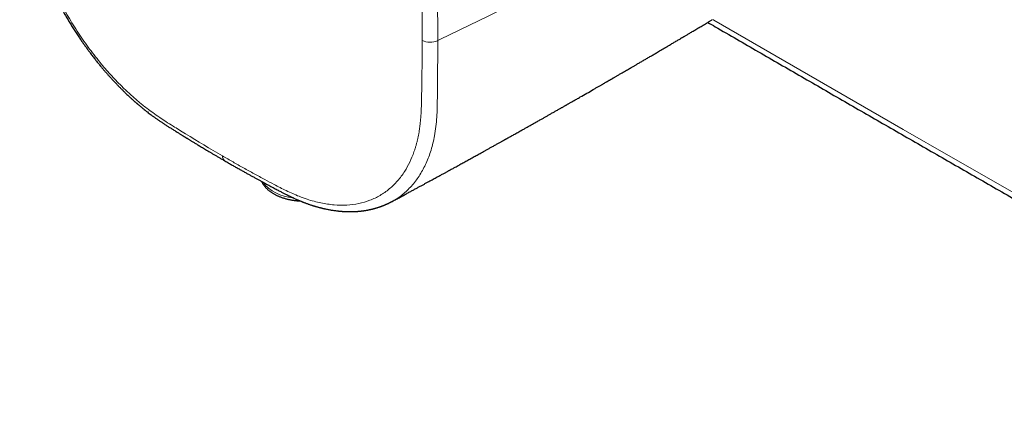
# Model space of a CAD drawing. Header units: millimetres. Extents: x 8 to 617, y 12 to 547.
# Tile 6 of 21: x 473 to 556, y 69 to 102. Entities that reach past the tile are written whole.
import ezdxf

# ---------------------------------------------------------------- set-up
doc = ezdxf.new("R2010")
doc.units = ezdxf.units.MM

msp = doc.modelspace()

# ---------------------------------------------------------------- linework, layer by layer
at = {"color": 252, "linetype": 'Continuous', "lineweight": 0, "flags": 128}
msp.add_lwpolyline([(531.248, 101.839), (531.339, 101.786), (535.321, 99.485), (539.307, 97.185), (543.297, 94.888), (547.29, 92.592), (551.287, 90.298), (555.287, 88.006), (559.29, 85.717), (563.298, 83.429), (567.308, 81.143), (571.322, 78.858), (575.34, 76.576), (579.361, 74.296), (583.385, 72.018), (587.413, 69.741)], dxfattribs=at)
at = {"color": 252, "linetype": 'Continuous', "lineweight": 0}
for centre, radius, start, end in [((507.462, 101.483), 1.565, 244.48568, 294.05184), ((490.472, 90.346), 0.491, 177.78206, 234.6093), ((496.151, 90.461), 3.621, 218.8519, 266.22897)]:
    msp.add_arc(centre, radius, start, end, dxfattribs=at)
for points, knots in [([(490.622, 130.327), (491.099, 130.051), (492.051, 129.499), (493.489, 128.655), (494.944, 127.793), (496.428, 126.913), (497.83, 125.888), (499.124, 124.774), (500.3, 123.614), (501.429, 122.352), (502.499, 120.999), (503.501, 119.57), (504.421, 118.076), (505.251, 116.534), (505.986, 114.954), (506.724, 113.088), (507.388, 110.942), (507.84, 108.721), (508.048, 106.741), (508.067, 105.023), (508.086, 103.345), (508.098, 101.692), (508.1, 100.6), (508.1, 100.054)], [0, 0, 0, 0, 0.048747, 0.097491, 0.146103, 0.196021, 0.246715, 0.288907, 0.331208, 0.373586, 0.416001, 0.458411, 0.500794, 0.543063, 0.585295, 0.627733, 0.691156, 0.754519, 0.805585, 0.855123, 0.903289, 0.951637, 1, 1, 1, 1]), ([(506.788, 100.071), (506.788, 100.41), (506.787, 101.087), (506.78, 102.11), (506.77, 103.139), (506.754, 104.131), (506.741, 105.169), (506.71, 106.297), (506.629, 107.414), (506.478, 108.633), (506.229, 109.919), (505.834, 111.439), (505.331, 112.964), (504.729, 114.475), (504.036, 115.96), (503.258, 117.405), (502.398, 118.805), (501.46, 120.151), (500.507, 121.363), (499.557, 122.442), (498.856, 123.159), (498.374, 123.619), (498.123, 123.851), (497.871, 124.078), (497.617, 124.3), (497.361, 124.516), (497.096, 124.734), (496.787, 124.976), (496.397, 125.265), (495.901, 125.616), (495.356, 125.978), (494.772, 126.345), (494.218, 126.683), (493.657, 127.017), (492.251, 127.86), (491.024, 128.575), (489.981, 129.182)], [0, 0, 0, 0, 0.031184, 0.062307, 0.093504, 0.124908, 0.152156, 0.187452, 0.226117, 0.249978, 0.29188, 0.333699, 0.375387, 0.416896, 0.458184, 0.499205, 0.540264, 0.581597, 0.623161, 0.658223, 0.69339, 0.702616, 0.711847, 0.721082, 0.73032, 0.739562, 0.748806, 0.758868, 0.772706, 0.790266, 0.811434, 0.830204, 0.8517, 0.869781, 0.889302, 1, 1, 1, 1]), ([(473.174, 119.476), (473.174, 119.138), (473.176, 118.462), (473.189, 117.445), (473.208, 116.424), (473.237, 115.442), (473.267, 114.419), (473.319, 113.308), (473.42, 112.209), (473.591, 111.005), (473.857, 109.728), (474.27, 108.214), (474.787, 106.694), (475.4, 105.184), (476.1, 103.7), (476.882, 102.253), (477.741, 100.85), (478.672, 99.5), (479.616, 98.281), (480.554, 97.194), (481.244, 96.471), (481.718, 96.006), (481.964, 95.771), (482.212, 95.541), (482.462, 95.317), (482.713, 95.098), (482.972, 94.877), (483.275, 94.631), (483.656, 94.336), (484.141, 93.979), (484.674, 93.61), (485.244, 93.234), (485.786, 92.89), (486.337, 92.55), (487.719, 91.692), (488.942, 90.975), (489.981, 90.365)], [0, 0, 0, 0, 0.031117, 0.062174, 0.093305, 0.124641, 0.151759, 0.186902, 0.225376, 0.249171, 0.291187, 0.333118, 0.374917, 0.416536, 0.457931, 0.499058, 0.540132, 0.58148, 0.623058, 0.658134, 0.693313, 0.702543, 0.711777, 0.721015, 0.730257, 0.739502, 0.74875, 0.758821, 0.772664, 0.790226, 0.811392, 0.830168, 0.851669, 0.869752, 0.889277, 1, 1, 1, 1]), ([(508.1, 100.054), (509.186, 100.576), (511.356, 101.621), (514.598, 103.198), (517.828, 104.782), (521.047, 106.374), (524.235, 107.964), (527.392, 109.553), (530.519, 111.14), (533.635, 112.733), (535.702, 113.802), (536.736, 114.337)], [0, 0, 0, 0, 0.112, 0.224, 0.336, 0.448, 0.56, 0.67, 0.78, 0.89, 1, 1, 1, 1]), ([(489.981, 90.365), (490.277, 90.195), (490.868, 89.856), (491.758, 89.357), (492.651, 88.864), (493.509, 88.402), (494.407, 87.921), (495.372, 87.427), (496.299, 87.012), (497.277, 86.65), (498.266, 86.391), (499.385, 86.228), (500.453, 86.213), (501.461, 86.342), (502.4, 86.614), (503.261, 87.024), (504.04, 87.57), (504.734, 88.248), (505.304, 89.014), (505.76, 89.837), (506.028, 90.482), (506.183, 90.941), (506.258, 91.183), (506.327, 91.43), (506.391, 91.682), (506.449, 91.938), (506.504, 92.207), (506.558, 92.526), (506.612, 92.935), (506.666, 93.463), (506.705, 94.053), (506.73, 94.692), (506.744, 95.304), (506.752, 95.928), (506.779, 97.492), (506.784, 98.886), (506.788, 100.071)], [0, 0, 0, 0, 0.031444, 0.062825, 0.094283, 0.125952, 0.153402, 0.188888, 0.227433, 0.251242, 0.293194, 0.33507, 0.376822, 0.418404, 0.459771, 0.500905, 0.542002, 0.583378, 0.624992, 0.660101, 0.695318, 0.704558, 0.713803, 0.723053, 0.732306, 0.741562, 0.750822, 0.760893, 0.774721, 0.792254, 0.813376, 0.831979, 0.853257, 0.871121, 0.890426, 1, 1, 1, 1]), ([(508.1, 100.054), (508.1, 99.512), (508.098, 98.428), (508.086, 96.82), (508.067, 95.214), (508.049, 93.587), (507.871, 92.122), (507.558, 90.841), (507.147, 89.745), (506.622, 88.766), (505.992, 87.907), (505.252, 87.192), (504.656, 86.734), (504.284, 86.563), (504.22, 86.534)], [0, 0, 0, 0, 0.094994, 0.190004, 0.284627, 0.381809, 0.481733, 0.565304, 0.648782, 0.732223, 0.815663, 0.89914, 0.98271, 1, 1, 1, 1])]:
    msp.add_open_spline(points, degree=3, knots=knots, dxfattribs=at)
at = {"color": 7, "linetype": 'Continuous', "lineweight": 30}
for points, knots in [([(472.914, 119.864), (472.914, 119.762), (472.914, 119.56), (472.915, 119.265), (472.916, 118.982), (472.919, 118.713), (472.921, 118.457), (472.924, 118.219), (472.927, 117.997), (472.93, 117.793), (472.933, 117.6), (472.937, 117.419), (472.94, 117.253), (472.943, 117.101), (472.946, 116.963), (472.949, 116.835), (472.952, 116.718), (472.954, 116.612), (472.957, 116.516), (472.959, 116.432), (472.961, 116.358), (472.963, 116.294), (472.964, 116.24), (472.965, 116.196), (472.966, 116.163), (472.967, 116.137), (472.968, 116.117), (472.968, 116.096), (472.969, 116.069), (472.97, 116.032), (472.972, 115.982), (472.974, 115.921), (472.976, 115.849), (472.979, 115.757), (472.982, 115.645), (472.986, 115.519), (472.99, 115.389), (472.994, 115.259), (472.999, 115.128), (473.003, 114.996), (473.009, 114.814), (473.018, 114.581), (473.03, 114.293), (473.044, 113.999), (473.061, 113.699), (473.08, 113.394), (473.107, 113.077), (473.139, 112.75), (473.178, 112.412), (473.213, 112.15), (473.24, 111.963), (473.257, 111.851), (473.274, 111.74), (473.291, 111.628), (473.309, 111.52), (473.327, 111.418), (473.343, 111.326), (473.357, 111.245), (473.37, 111.175), (473.381, 111.116), (473.389, 111.069), (473.396, 111.034), (473.401, 111.008), (473.406, 110.984), (473.411, 110.953), (473.42, 110.91), (473.431, 110.854), (473.444, 110.789), (473.458, 110.718), (473.474, 110.64), (473.496, 110.538), (473.523, 110.409), (473.559, 110.248), (473.599, 110.074), (473.642, 109.89), (473.692, 109.685), (473.748, 109.465), (473.81, 109.232), (473.879, 108.981), (473.955, 108.713), (474.039, 108.431), (474.123, 108.16), (474.206, 107.9), (474.288, 107.65), (474.37, 107.411), (474.449, 107.184), (474.527, 106.97), (474.603, 106.761), (474.682, 106.553), (474.773, 106.317), (474.878, 106.051), (475, 105.754), (475.13, 105.446), (475.269, 105.125), (475.418, 104.793), (475.577, 104.449), (475.742, 104.105), (475.912, 103.761), (476.086, 103.417), (476.271, 103.065), (476.466, 102.705), (476.672, 102.337), (476.878, 101.981), (477.082, 101.637), (477.285, 101.306), (477.495, 100.971), (477.715, 100.632), (477.926, 100.314), (478.126, 100.022), (478.31, 99.757), (478.493, 99.501), (478.672, 99.255), (478.864, 98.997), (479.067, 98.73), (479.281, 98.456), (479.489, 98.196), (479.69, 97.95), (479.884, 97.718), (480.072, 97.498), (480.251, 97.292), (480.424, 97.098), (480.588, 96.917), (480.744, 96.747), (480.892, 96.589), (481.016, 96.458), (481.119, 96.351), (481.202, 96.266), (481.281, 96.185), (481.356, 96.109), (481.429, 96.035), (481.505, 95.96), (481.588, 95.878), (481.679, 95.789), (481.779, 95.692), (481.888, 95.587), (482.006, 95.476), (482.114, 95.375), (482.21, 95.286), (482.293, 95.211), (482.375, 95.136), (482.454, 95.065), (482.526, 95.001), (482.588, 94.947), (482.64, 94.901), (482.682, 94.864), (482.714, 94.836), (482.74, 94.814), (482.762, 94.795), (482.784, 94.775), (482.808, 94.755), (482.835, 94.732), (482.875, 94.698), (482.929, 94.652), (482.999, 94.593), (483.082, 94.524), (483.176, 94.446), (483.283, 94.358), (483.401, 94.263), (483.529, 94.162), (483.669, 94.052), (483.823, 93.934), (483.99, 93.808), (484.169, 93.676), (484.358, 93.54), (484.559, 93.399), (484.767, 93.258), (484.98, 93.117), (485.198, 92.975), (485.423, 92.83), (485.656, 92.682), (485.859, 92.555), (486.028, 92.45), (486.155, 92.37), (486.273, 92.297), (486.381, 92.23), (486.48, 92.169), (486.567, 92.114), (486.644, 92.067), (486.711, 92.026), (486.768, 91.99), (486.817, 91.96), (486.857, 91.935), (486.89, 91.915), (486.916, 91.898), (486.942, 91.883), (486.97, 91.865), (487.01, 91.841), (487.063, 91.808), (487.132, 91.765), (487.21, 91.718), (487.295, 91.666), (487.387, 91.61), (487.488, 91.547), (487.6, 91.479), (487.721, 91.406), (487.851, 91.327), (487.99, 91.243), (488.139, 91.153), (488.299, 91.057), (488.47, 90.955), (488.651, 90.846), (488.843, 90.732), (489.045, 90.612), (489.256, 90.488), (489.476, 90.359), (489.704, 90.226), (489.942, 90.087), (490.105, 89.993), (490.187, 89.945)], [0, 0, 0, 0, 0.009235, 0.018071, 0.026507, 0.034543, 0.042178, 0.049413, 0.055868, 0.061967, 0.06771, 0.073096, 0.078126, 0.082561, 0.086677, 0.090473, 0.09395, 0.097107, 0.099945, 0.102463, 0.104662, 0.106541, 0.108176, 0.109457, 0.110409, 0.111164, 0.111737, 0.112234, 0.11298, 0.114118, 0.115588, 0.11739, 0.119524, 0.121989, 0.125607, 0.129427, 0.133265, 0.137121, 0.140999, 0.144902, 0.148832, 0.157117, 0.165558, 0.174179, 0.183008, 0.191903, 0.200676, 0.210361, 0.219902, 0.229305, 0.23244, 0.235561, 0.238666, 0.241757, 0.244823, 0.247671, 0.250222, 0.252433, 0.25436, 0.256001, 0.257356, 0.258222, 0.258911, 0.259463, 0.260206, 0.261439, 0.263032, 0.264824, 0.266782, 0.268905, 0.271193, 0.275153, 0.279526, 0.284313, 0.289439, 0.294515, 0.301003, 0.307309, 0.313434, 0.321353, 0.328949, 0.336222, 0.343171, 0.34993, 0.356352, 0.36244, 0.368192, 0.373656, 0.379238, 0.385028, 0.392697, 0.400703, 0.409046, 0.417726, 0.426744, 0.4361, 0.445794, 0.454979, 0.464448, 0.474205, 0.484248, 0.494579, 0.505197, 0.514503, 0.524013, 0.533729, 0.543648, 0.553772, 0.561864, 0.569859, 0.577636, 0.585196, 0.592537, 0.601586, 0.610281, 0.618623, 0.626612, 0.63426, 0.641568, 0.648536, 0.655145, 0.661411, 0.667332, 0.672906, 0.678133, 0.681366, 0.684451, 0.687386, 0.690171, 0.692806, 0.695524, 0.698558, 0.701907, 0.705571, 0.70955, 0.713843, 0.71845, 0.721312, 0.724282, 0.727356, 0.730259, 0.732818, 0.735033, 0.736907, 0.738437, 0.739549, 0.740378, 0.741137, 0.741918, 0.742777, 0.743733, 0.744786, 0.74697, 0.74948, 0.752315, 0.755716, 0.759494, 0.763648, 0.768151, 0.772984, 0.778475, 0.784342, 0.790587, 0.797215, 0.804227, 0.81163, 0.818954, 0.82654, 0.834385, 0.842498, 0.850875, 0.855657, 0.860096, 0.864196, 0.86796, 0.871388, 0.874481, 0.87709, 0.879398, 0.881403, 0.883106, 0.884507, 0.885605, 0.886469, 0.887302, 0.888247, 0.889451, 0.89142, 0.893835, 0.896694, 0.899538, 0.902729, 0.90627, 0.910159, 0.914398, 0.918901, 0.923741, 0.928917, 0.93443, 0.94039, 0.946699, 0.953356, 0.960363, 0.96772, 0.975284, 0.983186, 0.991424, 1, 1, 1, 1]), ([(504.226, 86.521), (504.24, 86.529), (504.366, 86.596), (504.599, 86.721), (504.922, 86.895), (505.233, 87.063), (505.533, 87.224), (505.816, 87.377), (506.082, 87.521), (506.333, 87.657), (506.574, 87.787), (506.805, 87.912), (507.025, 88.032), (507.235, 88.146), (507.435, 88.255), (507.625, 88.358), (507.805, 88.456), (507.973, 88.548), (508.131, 88.633), (508.277, 88.713), (508.414, 88.788), (508.542, 88.858), (508.66, 88.923), (508.77, 88.982), (508.869, 89.036), (508.958, 89.085), (509.036, 89.128), (509.106, 89.167), (509.173, 89.203), (509.239, 89.239), (509.338, 89.293), (509.472, 89.367), (509.642, 89.46), (509.81, 89.552), (509.974, 89.642), (510.134, 89.73), (510.297, 89.82), (510.464, 89.912), (510.635, 90.006), (510.81, 90.102), (510.99, 90.201), (511.163, 90.297), (511.331, 90.39), (511.498, 90.482), (511.675, 90.58), (511.863, 90.684), (512.062, 90.794), (512.272, 90.911), (512.493, 91.033), (512.687, 91.14), (512.85, 91.231), (512.979, 91.303), (513.106, 91.374), (513.226, 91.44), (513.335, 91.501), (513.431, 91.555), (513.516, 91.602), (513.589, 91.642), (513.652, 91.678), (513.706, 91.708), (513.755, 91.735), (513.803, 91.762), (513.856, 91.791), (513.912, 91.823), (513.974, 91.857), (514.041, 91.895), (514.128, 91.943), (514.236, 92.004), (514.37, 92.078), (514.515, 92.159), (514.672, 92.248), (514.842, 92.343), (515.025, 92.445), (515.23, 92.56), (515.458, 92.688), (515.705, 92.827), (515.96, 92.97), (516.223, 93.118), (516.492, 93.27), (516.749, 93.415), (516.992, 93.552), (517.219, 93.681), (517.451, 93.812), (517.688, 93.946), (517.929, 94.082), (518.134, 94.199), (518.297, 94.291), (518.415, 94.358), (518.521, 94.419), (518.617, 94.473), (518.702, 94.521), (518.776, 94.563), (518.841, 94.601), (518.902, 94.636), (518.965, 94.671), (519.032, 94.709), (519.104, 94.75), (519.189, 94.799), (519.289, 94.856), (519.404, 94.922), (519.528, 94.992), (519.661, 95.068), (519.801, 95.148), (519.949, 95.233), (520.23, 95.393), (520.646, 95.632), (521.085, 95.883), (521.416, 96.074), (521.633, 96.198), (521.843, 96.32), (522.008, 96.414), (522.128, 96.484), (522.205, 96.528), (522.279, 96.571), (522.349, 96.611), (522.416, 96.65), (522.479, 96.686), (522.533, 96.717), (522.578, 96.744), (522.615, 96.765), (522.649, 96.784), (522.685, 96.805), (522.727, 96.829), (522.778, 96.859), (522.841, 96.895), (522.915, 96.938), (522.998, 96.986), (523.09, 97.039), (523.189, 97.097), (523.296, 97.159), (523.407, 97.223), (523.517, 97.287), (523.653, 97.366), (523.81, 97.457), (523.986, 97.559), (524.151, 97.655), (524.304, 97.744), (524.437, 97.821), (524.552, 97.888), (524.653, 97.947), (524.753, 98.005), (524.855, 98.064), (525.008, 98.154), (525.217, 98.276), (525.481, 98.43), (525.752, 98.589), (526.028, 98.75), (526.306, 98.913), (526.621, 99.098), (526.975, 99.306), (527.278, 99.483), (527.495, 99.611), (527.623, 99.687), (527.753, 99.763), (527.88, 99.838), (528.013, 99.917), (528.149, 99.997), (528.284, 100.077), (528.408, 100.15), (528.52, 100.216), (528.608, 100.268), (528.675, 100.308), (528.729, 100.34), (528.789, 100.375), (528.861, 100.418), (528.945, 100.468), (529.042, 100.525), (529.148, 100.588), (529.265, 100.657), (529.392, 100.733), (529.529, 100.814), (529.678, 100.902), (529.837, 100.997), (530.006, 101.098), (530.182, 101.202), (530.361, 101.309), (530.545, 101.419), (530.738, 101.534), (530.94, 101.654), (531.097, 101.748), (531.186, 101.801), (531.205, 101.812)], [0, 0, 0, 0, 0.0015491, 0.0138219, 0.0256744, 0.0371066, 0.0481185, 0.0587101, 0.0683115, 0.0775393, 0.0863934, 0.0948739, 0.1029807, 0.1107139, 0.1180734, 0.1250594, 0.1316716, 0.1379102, 0.1436738, 0.1490769, 0.1541196, 0.1588019, 0.163199, 0.1672225, 0.1708723, 0.1741485, 0.177051, 0.1795425, 0.1819301, 0.1843597, 0.1868312, 0.1928848, 0.1991765, 0.2057061, 0.2114459, 0.2173285, 0.2233539, 0.229522, 0.2358328, 0.2422863, 0.2488826, 0.2556792, 0.2614216, 0.2675662, 0.2741131, 0.2810622, 0.2884135, 0.296167, 0.3043228, 0.3128807, 0.317599, 0.3224312, 0.3272418, 0.3316706, 0.3356981, 0.3393244, 0.3423759, 0.3450708, 0.3474089, 0.3493903, 0.3510151, 0.3528683, 0.3547622, 0.3568505, 0.3591331, 0.3616101, 0.3642815, 0.3687467, 0.3736673, 0.3790432, 0.3848745, 0.3911611, 0.397903, 0.4051002, 0.4139824, 0.4231529, 0.4325985, 0.4423193, 0.4523152, 0.4625862, 0.4708492, 0.4792821, 0.4878849, 0.4966575, 0.5056, 0.5146917, 0.5194504, 0.5238068, 0.5277608, 0.5313123, 0.5344615, 0.5372083, 0.5395527, 0.5417401, 0.5440257, 0.5465083, 0.5491878, 0.5520642, 0.5560188, 0.5602938, 0.5648891, 0.5698048, 0.5750408, 0.5805876, 0.5862496, 0.6063664, 0.6269497, 0.6351636, 0.6432754, 0.6511075, 0.65866, 0.6616472, 0.6645188, 0.6672631, 0.6698799, 0.6723693, 0.6747305, 0.6768335, 0.6784504, 0.6797699, 0.6809054, 0.6822357, 0.6837915, 0.6855725, 0.6880073, 0.6907666, 0.6938504, 0.6972588, 0.7009916, 0.7049737, 0.7091976, 0.7133358, 0.7173476, 0.7243179, 0.7308703, 0.7370048, 0.7427215, 0.7480202, 0.7518904, 0.755566, 0.7592841, 0.7630671, 0.766915, 0.7764568, 0.7863696, 0.7964903, 0.806746, 0.8171367, 0.8276721, 0.8419655, 0.8567416, 0.8614852, 0.8662765, 0.8711154, 0.8759536, 0.8805577, 0.8860349, 0.8910835, 0.8957036, 0.899895, 0.9036579, 0.9055448, 0.9074266, 0.9096713, 0.912303, 0.9154751, 0.9190719, 0.9230935, 0.9274189, 0.9321473, 0.9372787, 0.942813, 0.9487502, 0.9550905, 0.9618336, 0.9683689, 0.9752427, 0.9824551, 0.9900061, 0.9978957, 1, 1, 1, 1]), ([(530.83, 101.588), (531.039, 101.467), (532.457, 100.646), (535.088, 99.126), (538.723, 97.028), (542.36, 94.932), (546.001, 92.838), (549.644, 90.746), (553.29, 88.655), (556.939, 86.565), (560.591, 84.477), (564.246, 82.391), (567.904, 80.307), (571.565, 78.224), (575.228, 76.142), (578.895, 74.063), (582.564, 71.985), (585.508, 70.32), (587.229, 69.348), (587.724, 69.068)], [0, 0, 0, 0, 0.011098, 0.075293, 0.139488, 0.203682, 0.267877, 0.332072, 0.396267, 0.460462, 0.524656, 0.588851, 0.653046, 0.717241, 0.781435, 0.84563, 0.909825, 0.97402, 1, 1, 1, 1]), ([(490.187, 89.945), (490.291, 89.886), (490.494, 89.769), (490.795, 89.597), (491.087, 89.431), (491.37, 89.271), (491.643, 89.118), (491.905, 88.971), (492.157, 88.831), (492.401, 88.697), (492.637, 88.567), (492.866, 88.442), (493.087, 88.321), (493.299, 88.206), (493.502, 88.097), (493.696, 87.993), (493.881, 87.894), (494.063, 87.796), (494.243, 87.7), (494.419, 87.607), (494.583, 87.519), (494.736, 87.439), (494.877, 87.365), (495.007, 87.298), (495.125, 87.236), (495.233, 87.181), (495.33, 87.132), (495.414, 87.09), (495.487, 87.054), (495.551, 87.022), (495.614, 86.991), (495.675, 86.961), (495.723, 86.938), (495.756, 86.922), (495.78, 86.91), (495.812, 86.895), (495.851, 86.877), (495.897, 86.855), (495.964, 86.824), (496.049, 86.785), (496.147, 86.741), (496.24, 86.7), (496.329, 86.661), (496.414, 86.626), (496.492, 86.593), (496.56, 86.565), (496.617, 86.542), (496.666, 86.522), (496.711, 86.504), (496.758, 86.486), (496.811, 86.465), (496.879, 86.44), (496.96, 86.409), (497.055, 86.374), (497.157, 86.337), (497.263, 86.3), (497.373, 86.263), (497.466, 86.232), (497.538, 86.209), (497.586, 86.193), (497.624, 86.181), (497.655, 86.172), (497.677, 86.165), (497.697, 86.159), (497.72, 86.152), (497.75, 86.143), (497.787, 86.132), (497.829, 86.119), (497.893, 86.101), (497.974, 86.078), (498.069, 86.052), (498.156, 86.028), (498.237, 86.007), (498.31, 85.989), (498.371, 85.974), (498.42, 85.962), (498.458, 85.953), (498.485, 85.947), (498.504, 85.943), (498.522, 85.939), (498.546, 85.933), (498.618, 85.917), (498.729, 85.893), (498.873, 85.864), (499.008, 85.839), (499.141, 85.816), (499.279, 85.793), (499.422, 85.772), (499.54, 85.757), (499.631, 85.745), (499.694, 85.738), (499.755, 85.732), (499.812, 85.726), (499.862, 85.721), (499.908, 85.717), (499.96, 85.712), (500.022, 85.707), (500.098, 85.701), (500.182, 85.696), (500.264, 85.691), (500.341, 85.688), (500.411, 85.685), (500.478, 85.683), (500.538, 85.681), (500.591, 85.68), (500.64, 85.68), (500.696, 85.679), (500.763, 85.679), (500.842, 85.68), (500.927, 85.681), (501.014, 85.684), (501.1, 85.687), (501.181, 85.691), (501.259, 85.696), (501.337, 85.702), (501.411, 85.707), (501.482, 85.714), (501.549, 85.72), (501.619, 85.727), (501.691, 85.736), (501.766, 85.745), (501.838, 85.755), (501.909, 85.765), (501.982, 85.776), (502.055, 85.788), (502.126, 85.8), (502.192, 85.812), (502.254, 85.824), (502.312, 85.836), (502.367, 85.847), (502.421, 85.859), (502.478, 85.871), (502.536, 85.885), (502.595, 85.899), (502.651, 85.913), (502.703, 85.926), (502.754, 85.94), (502.813, 85.956), (502.882, 85.975), (502.959, 85.998), (503.033, 86.021), (503.095, 86.041), (503.144, 86.057), (503.182, 86.069), (503.219, 86.082), (503.256, 86.095), (503.293, 86.108), (503.332, 86.122), (503.375, 86.138), (503.422, 86.155), (503.473, 86.175), (503.527, 86.196), (503.581, 86.218), (503.632, 86.239), (503.68, 86.259), (503.724, 86.278), (503.767, 86.297), (503.809, 86.316), (503.851, 86.335), (503.889, 86.353), (503.926, 86.37), (503.961, 86.387), (503.999, 86.405), (504.041, 86.425), (504.086, 86.448), (504.132, 86.472), (504.179, 86.496), (504.212, 86.514), (504.227, 86.522)], [0, 0, 0, 0, 0.0215278, 0.0424206, 0.0626788, 0.0823025, 0.1012919, 0.1193248, 0.136746, 0.1535555, 0.1697532, 0.185651, 0.2009119, 0.2155357, 0.2295225, 0.2428722, 0.255577, 0.2676133, 0.2805001, 0.2925675, 0.3038307, 0.3142988, 0.3239758, 0.3328615, 0.3409527, 0.3484117, 0.3550231, 0.3607783, 0.3656737, 0.370011, 0.3739653, 0.3785793, 0.3824988, 0.3836357, 0.3852707, 0.3874057, 0.3900404, 0.3931743, 0.3967461, 0.4036453, 0.4102503, 0.4165621, 0.4225817, 0.4283099, 0.4336293, 0.4383355, 0.4421082, 0.4453635, 0.4481524, 0.4512424, 0.4548897, 0.4590044, 0.4648577, 0.4714001, 0.4783684, 0.4855656, 0.492992, 0.5006484, 0.5044968, 0.5077463, 0.5103946, 0.5124409, 0.5138951, 0.5149974, 0.5165649, 0.518598, 0.5210971, 0.5240624, 0.5272572, 0.5341856, 0.5406459, 0.5466368, 0.5521572, 0.5572059, 0.5616053, 0.5648176, 0.567412, 0.5693881, 0.5702782, 0.5714432, 0.573109, 0.5752758, 0.5862005, 0.5960926, 0.6051385, 0.614286, 0.6238102, 0.6339016, 0.6442083, 0.6486821, 0.6531183, 0.657495, 0.6615166, 0.6650901, 0.6682155, 0.6712355, 0.6759839, 0.6814266, 0.6874273, 0.6938612, 0.6988123, 0.7039805, 0.7088522, 0.7131527, 0.716882, 0.7202694, 0.7238238, 0.7290237, 0.734708, 0.7409137, 0.7474265, 0.7537082, 0.7595745, 0.7652314, 0.7709635, 0.7766282, 0.7817365, 0.7866086, 0.791609, 0.7971908, 0.8028316, 0.8082321, 0.8134576, 0.8189356, 0.8247335, 0.8299984, 0.8350449, 0.8398505, 0.8442704, 0.8482937, 0.8525839, 0.8567554, 0.8613835, 0.8660981, 0.8704733, 0.8745085, 0.8783039, 0.8823527, 0.888442, 0.8946811, 0.9006176, 0.9061884, 0.9094445, 0.9124692, 0.9153991, 0.9183764, 0.921401, 0.9244752, 0.9279034, 0.9319018, 0.9359783, 0.940515, 0.9451249, 0.9493822, 0.9532999, 0.9569692, 0.9604071, 0.9641253, 0.9675925, 0.9708986, 0.9740444, 0.9770429, 0.9803821, 0.984071, 0.9882847, 0.9926431, 0.9965439, 1, 1, 1, 1]), ([(493.269, 88.223), (493.279, 88.202), (493.301, 88.155), (493.34, 88.084), (493.385, 88.01), (493.434, 87.936), (493.487, 87.864), (493.544, 87.793), (493.605, 87.723), (493.67, 87.654), (493.738, 87.587), (493.81, 87.522), (493.886, 87.458), (493.965, 87.396), (494.048, 87.336), (494.133, 87.278), (494.222, 87.222), (494.314, 87.168), (494.408, 87.117), (494.505, 87.067), (494.604, 87.02), (494.706, 86.975), (494.81, 86.932), (494.917, 86.891), (495.025, 86.853), (495.135, 86.818), (495.247, 86.785), (495.36, 86.754), (495.475, 86.725), (495.591, 86.699), (495.709, 86.676), (495.827, 86.655), (495.947, 86.636), (496.067, 86.62), (496.189, 86.606), (496.31, 86.595), (496.42, 86.588), (496.488, 86.584), (496.516, 86.583)], [0, 0, 0, 0, 0.02193, 0.048521, 0.07533, 0.10236, 0.129613, 0.157081, 0.184756, 0.212621, 0.240659, 0.268848, 0.297167, 0.325593, 0.354103, 0.382677, 0.411295, 0.439941, 0.468601, 0.49726, 0.525908, 0.554538, 0.583145, 0.611726, 0.640278, 0.6688, 0.697291, 0.725753, 0.754185, 0.78259, 0.810969, 0.839324, 0.867657, 0.895972, 0.92427, 0.952554, 0.980826, 1, 1, 1, 1])]:
    msp.add_open_spline(points, degree=3, knots=knots, dxfattribs=at)

doc.saveas('drawing.dxf')
